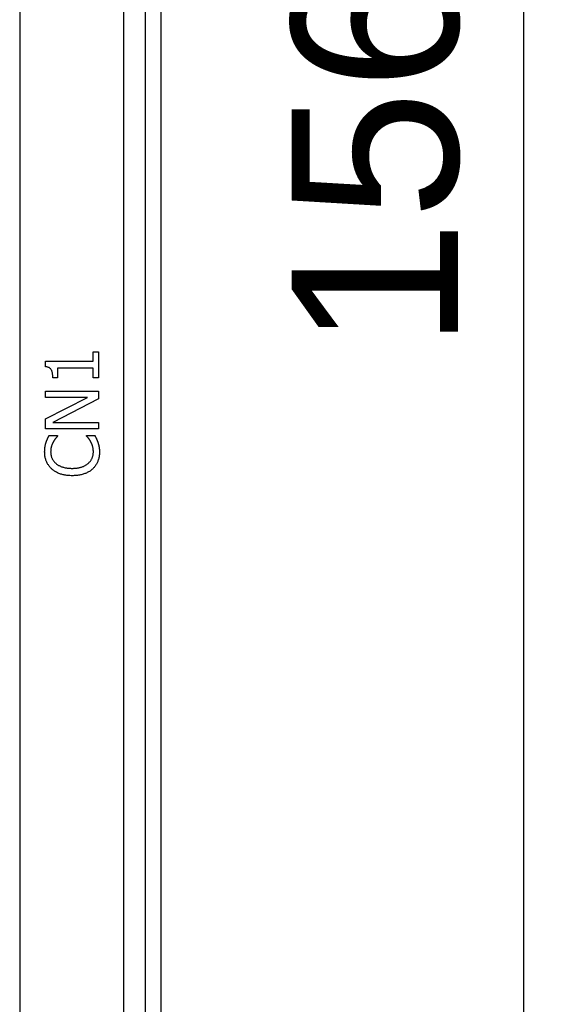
# Model space of a CAD drawing. Extents: x 12050 to 12411, y -1362 to -1020.
# Tile 14 of 36: x 12166 to 12191, y -1195 to -1148. Entities that reach past the tile are written whole.
import ezdxf

# ---------------------------------------------------------------- set-up
doc = ezdxf.new("R2010")
doc.units = 0
doc.layers.get('DEFPOINTS').update_dxf_attribs({"color": 8, "linetype": 'CONTINUOUS'})
doc.layers.add('2', color=2, linetype='CONTINUOUS')
doc.styles.get("Standard").update_dxf_attribs({"font": 'ARIAL.TTF'})
doc.dimstyles.new('ISO-25', dxfattribs={"dimtxt": 8, "dimasz": 8, "dimexe": 1, "dimexo": 1, "dimgap": 3, "dimtad": 1, "dimtxsty": 'STANDARD', "dimcen": 0, "dimclrd": 256, "dimclre": 256, "dimclrt": 2, "dimazin": 3, "dimtfac": 1, "dimtmove": 0, "dimatfit": 3})

# ---------------------------------------------------------------- blocks, each defined once
blk = doc.blocks.new('*D38')
at = {"layer": '2', "color": 7}
for p, q in [((12171.905, -1076.48), (12191.114, -1076.48)), ((12190.114, -1084.48), (12190.114, -1224.48)), ((12172.234, -1232.48), (12191.114, -1232.48))]:
    blk.add_line(p, q, dxfattribs=at)
for points in [[(12188.78, -1084.48), (12191.447, -1084.48), (12190.114, -1076.48)], [(12188.78, -1224.48), (12191.447, -1224.48), (12190.114, -1232.48)]]:
    blk.add_solid(points, dxfattribs=at)
at = {"layer": 'DEFPOINTS', "color": 0}
for p in [(12170.905, -1076.48), (12171.234, -1232.48), (12190.114, -1232.48)]:
    blk.add_point(p, dxfattribs=at)
at = {"layer": '2', "color": 7, "insert": (12183.029, -1154.48), "char_height": 8, "attachment_point": 5, "rotation": 90}
blk.add_mtext('156', dxfattribs=at)

msp = doc.modelspace()

# ---------------------------------------------------------------- linework, layer by layer
at = {"layer": '2', "color": 7}
for p, q in [((12172.72, -1222.491), (12172.72, -1078.469)), ((12170.908, -1079.229), (12170.908, -1173.28)), ((12171.96, -1173.28), (12171.96, -1079.229)), ((12165.92, -1107.38), (12165.92, -1222.01)), ((12169.446, -1164.372), (12169.446, -1163.922)), ((12169.446, -1163.922), (12169.706, -1163.922)), ((12169.706, -1163.922), (12169.706, -1165.161)), ((12167.157, -1164.636), (12167.157, -1164.372)), ((12167.157, -1164.372), (12169.446, -1164.372)), ((12169.446, -1164.7), (12167.744, -1164.7)), ((12167.744, -1164.7), (12167.744, -1165.161)), ((12169.446, -1165.161), (12169.446, -1164.7)), ((12167.744, -1165.161), (12167.511, -1165.161)), ((12169.706, -1165.161), (12169.446, -1165.161)), ((12167.166, -1166.118), (12167.166, -1165.803)), ((12167.166, -1165.803), (12169.706, -1165.803)), ((12167.166, -1167.141), (12169.177, -1166.118)), ((12169.177, -1166.118), (12167.166, -1166.118)), ((12169.706, -1165.803), (12169.706, -1166.182)), ((12169.706, -1166.182), (12167.516, -1167.306)), ((12167.166, -1167.621), (12167.166, -1167.141)), ((12167.516, -1167.306), (12169.706, -1167.306)), ((12169.706, -1167.306), (12169.706, -1167.621)), ((12169.706, -1167.621), (12167.166, -1167.621)), ((12167.334, -1167.935), (12167.742, -1167.935)), ((12167.742, -1167.935), (12167.742, -1167.962)), ((12169.129, -1167.96), (12169.129, -1167.935)), ((12169.129, -1167.935), (12169.533, -1167.935)), ((12170.908, -1173.28), (12170.908, -1174.28)), ((12171.96, -1174.28), (12171.96, -1173.28)), ((12170.908, -1174.28), (12170.908, -1221.731)), ((12171.96, -1221.731), (12171.96, -1174.28))]:
    msp.add_line(p, q, dxfattribs=at)
at = {"layer": '2', "color": 7, "flags": 128}
for points in [[(12167.511, -1165.161), (12167.511, -1165.118), (12167.509, -1165.078), (12167.507, -1165.039), (12167.503, -1165.002), (12167.499, -1164.967), (12167.493, -1164.934), (12167.486, -1164.903), (12167.478, -1164.874), (12167.47, -1164.846), (12167.46, -1164.821), (12167.449, -1164.797), (12167.437, -1164.776), (12167.424, -1164.756), (12167.409, -1164.738), (12167.392, -1164.721), (12167.373, -1164.705), (12167.353, -1164.692), (12167.33, -1164.679), (12167.306, -1164.668), (12167.28, -1164.659), (12167.252, -1164.651), (12167.222, -1164.644), (12167.191, -1164.639), (12167.157, -1164.636)], [(12167.186, -1168.273), (12167.191, -1168.259), (12167.195, -1168.246), (12167.2, -1168.232), (12167.205, -1168.218), (12167.21, -1168.204), (12167.216, -1168.19), (12167.221, -1168.176), (12167.227, -1168.162), (12167.233, -1168.148), (12167.239, -1168.134), (12167.245, -1168.12), (12167.251, -1168.105), (12167.257, -1168.091), (12167.264, -1168.077), (12167.271, -1168.063), (12167.277, -1168.048), (12167.284, -1168.034), (12167.291, -1168.02), (12167.298, -1168.006), (12167.305, -1167.992), (12167.312, -1167.978), (12167.32, -1167.964), (12167.327, -1167.95), (12167.334, -1167.935)], [(12167.742, -1167.962), (12167.735, -1167.97), (12167.728, -1167.978), (12167.72, -1167.986), (12167.713, -1167.995), (12167.705, -1168.004), (12167.697, -1168.014), (12167.688, -1168.023), (12167.68, -1168.034), (12167.671, -1168.044), (12167.662, -1168.055), (12167.653, -1168.066), (12167.643, -1168.078), (12167.634, -1168.089), (12167.624, -1168.102), (12167.614, -1168.114), (12167.605, -1168.128), (12167.595, -1168.141), (12167.586, -1168.155), (12167.577, -1168.17), (12167.567, -1168.185), (12167.558, -1168.2), (12167.549, -1168.216), (12167.539, -1168.232), (12167.53, -1168.248)], [(12169.333, -1168.23), (12169.324, -1168.215), (12169.315, -1168.2), (12169.306, -1168.185), (12169.297, -1168.171), (12169.288, -1168.157), (12169.279, -1168.143), (12169.27, -1168.13), (12169.261, -1168.117), (12169.252, -1168.104), (12169.242, -1168.092), (12169.233, -1168.08), (12169.224, -1168.068), (12169.215, -1168.057), (12169.206, -1168.046), (12169.197, -1168.036), (12169.189, -1168.026), (12169.181, -1168.016), (12169.173, -1168.007), (12169.165, -1167.998), (12169.157, -1167.99), (12169.15, -1167.982), (12169.143, -1167.974), (12169.136, -1167.967), (12169.129, -1167.96)], [(12169.533, -1167.935), (12169.539, -1167.949), (12169.546, -1167.963), (12169.552, -1167.977), (12169.558, -1167.991), (12169.565, -1168.004), (12169.571, -1168.017), (12169.577, -1168.03), (12169.583, -1168.043), (12169.59, -1168.056), (12169.596, -1168.069), (12169.602, -1168.082), (12169.608, -1168.094), (12169.614, -1168.107), (12169.62, -1168.12), (12169.626, -1168.133), (12169.632, -1168.147), (12169.637, -1168.161), (12169.643, -1168.176), (12169.649, -1168.191), (12169.654, -1168.206), (12169.66, -1168.222), (12169.666, -1168.239), (12169.671, -1168.256), (12169.677, -1168.273)], [(12167.12, -1168.72), (12167.12, -1168.699), (12167.121, -1168.678), (12167.121, -1168.657), (12167.122, -1168.636), (12167.124, -1168.616), (12167.125, -1168.596), (12167.127, -1168.576), (12167.129, -1168.556), (12167.131, -1168.537), (12167.133, -1168.518), (12167.136, -1168.499), (12167.139, -1168.48), (12167.142, -1168.461), (12167.145, -1168.443), (12167.149, -1168.425), (12167.152, -1168.407), (12167.156, -1168.389), (12167.16, -1168.372), (12167.164, -1168.355), (12167.168, -1168.338), (12167.172, -1168.321), (12167.177, -1168.305), (12167.181, -1168.289), (12167.186, -1168.273)], [(12167.53, -1168.248), (12167.521, -1168.265), (12167.513, -1168.281), (12167.504, -1168.298), (12167.496, -1168.315), (12167.489, -1168.332), (12167.481, -1168.349), (12167.474, -1168.367), (12167.467, -1168.385), (12167.461, -1168.403), (12167.454, -1168.422), (12167.448, -1168.44), (12167.442, -1168.459), (12167.437, -1168.479), (12167.432, -1168.498), (12167.428, -1168.519), (12167.424, -1168.539), (12167.42, -1168.56), (12167.417, -1168.582), (12167.414, -1168.604), (12167.412, -1168.627), (12167.411, -1168.65), (12167.409, -1168.673), (12167.409, -1168.697), (12167.408, -1168.722)], [(12169.459, -1168.722), (12169.458, -1168.698), (12169.458, -1168.674), (12169.456, -1168.65), (12169.455, -1168.627), (12169.452, -1168.604), (12169.45, -1168.581), (12169.446, -1168.559), (12169.443, -1168.537), (12169.438, -1168.515), (12169.434, -1168.493), (12169.428, -1168.472), (12169.423, -1168.451), (12169.416, -1168.431), (12169.41, -1168.41), (12169.403, -1168.391), (12169.397, -1168.371), (12169.39, -1168.352), (12169.382, -1168.334), (12169.375, -1168.315), (12169.367, -1168.297), (12169.359, -1168.28), (12169.35, -1168.263), (12169.342, -1168.246), (12169.333, -1168.23)], [(12169.677, -1168.273), (12169.683, -1168.291), (12169.689, -1168.31), (12169.694, -1168.328), (12169.699, -1168.345), (12169.704, -1168.363), (12169.709, -1168.38), (12169.714, -1168.397), (12169.718, -1168.414), (12169.722, -1168.431), (12169.726, -1168.447), (12169.729, -1168.463), (12169.732, -1168.479), (12169.735, -1168.495), (12169.738, -1168.512), (12169.74, -1168.53), (12169.743, -1168.548), (12169.745, -1168.568), (12169.746, -1168.588), (12169.748, -1168.609), (12169.749, -1168.631), (12169.75, -1168.653), (12169.75, -1168.677), (12169.751, -1168.701), (12169.751, -1168.726)], [(12167.47, -1169.545), (12167.442, -1169.519), (12167.416, -1169.493), (12167.39, -1169.465), (12167.365, -1169.437), (12167.342, -1169.409), (12167.32, -1169.379), (12167.299, -1169.348), (12167.279, -1169.317), (12167.26, -1169.285), (12167.242, -1169.253), (12167.225, -1169.219), (12167.21, -1169.185), (12167.196, -1169.15), (12167.183, -1169.114), (12167.171, -1169.078), (12167.16, -1169.041), (12167.151, -1169.003), (12167.143, -1168.965), (12167.136, -1168.926), (12167.13, -1168.886), (12167.126, -1168.845), (12167.123, -1168.804), (12167.121, -1168.762), (12167.12, -1168.72)], [(12167.408, -1168.722), (12167.409, -1168.749), (12167.41, -1168.775), (12167.413, -1168.802), (12167.416, -1168.828), (12167.42, -1168.854), (12167.425, -1168.88), (12167.431, -1168.906), (12167.438, -1168.931), (12167.446, -1168.956), (12167.455, -1168.981), (12167.465, -1169.005), (12167.475, -1169.029), (12167.487, -1169.053), (12167.499, -1169.077), (12167.513, -1169.1), (12167.527, -1169.122), (12167.542, -1169.144), (12167.557, -1169.166), (12167.574, -1169.187), (12167.592, -1169.207), (12167.61, -1169.227), (12167.629, -1169.246), (12167.649, -1169.265), (12167.67, -1169.284)], [(12169.205, -1169.275), (12169.226, -1169.257), (12169.246, -1169.239), (12169.264, -1169.22), (12169.282, -1169.2), (12169.299, -1169.18), (12169.316, -1169.159), (12169.331, -1169.138), (12169.345, -1169.117), (12169.359, -1169.095), (12169.372, -1169.072), (12169.384, -1169.049), (12169.395, -1169.025), (12169.405, -1169.001), (12169.414, -1168.977), (12169.423, -1168.953), (12169.43, -1168.928), (12169.437, -1168.903), (12169.443, -1168.878), (12169.448, -1168.853), (12169.452, -1168.827), (12169.455, -1168.801), (12169.457, -1168.775), (12169.458, -1168.748), (12169.459, -1168.722)], [(12169.751, -1168.726), (12169.75, -1168.767), (12169.749, -1168.807), (12169.746, -1168.847), (12169.742, -1168.886), (12169.736, -1168.925), (12169.73, -1168.963), (12169.723, -1169.001), (12169.714, -1169.038), (12169.704, -1169.075), (12169.693, -1169.111), (12169.681, -1169.147), (12169.668, -1169.182), (12169.653, -1169.216), (12169.637, -1169.25), (12169.621, -1169.283), (12169.603, -1169.315), (12169.584, -1169.346), (12169.563, -1169.377), (12169.542, -1169.406), (12169.519, -1169.435), (12169.496, -1169.463), (12169.471, -1169.491), (12169.445, -1169.517), (12169.417, -1169.543)], [(12167.67, -1169.284), (12167.692, -1169.301), (12167.715, -1169.318), (12167.739, -1169.334), (12167.764, -1169.35), (12167.79, -1169.365), (12167.816, -1169.379), (12167.844, -1169.392), (12167.873, -1169.405), (12167.902, -1169.418), (12167.932, -1169.429), (12167.964, -1169.44), (12167.996, -1169.45), (12168.029, -1169.46), (12168.063, -1169.469), (12168.097, -1169.477), (12168.133, -1169.484), (12168.168, -1169.49), (12168.205, -1169.495), (12168.242, -1169.5), (12168.28, -1169.503), (12168.318, -1169.506), (12168.357, -1169.508), (12168.397, -1169.51), (12168.438, -1169.51)], [(12168.438, -1169.51), (12168.481, -1169.51), (12168.523, -1169.508), (12168.564, -1169.506), (12168.604, -1169.503), (12168.643, -1169.499), (12168.681, -1169.494), (12168.718, -1169.489), (12168.754, -1169.482), (12168.789, -1169.475), (12168.823, -1169.467), (12168.856, -1169.457), (12168.887, -1169.447), (12168.918, -1169.437), (12168.949, -1169.425), (12168.978, -1169.413), (12169.006, -1169.4), (12169.034, -1169.387), (12169.061, -1169.373), (12169.087, -1169.358), (12169.112, -1169.343), (12169.137, -1169.327), (12169.161, -1169.311), (12169.183, -1169.293), (12169.205, -1169.275)], [(12168.438, -1169.862), (12168.385, -1169.862), (12168.334, -1169.86), (12168.283, -1169.857), (12168.234, -1169.853), (12168.186, -1169.848), (12168.139, -1169.842), (12168.093, -1169.834), (12168.049, -1169.826), (12168.005, -1169.816), (12167.963, -1169.806), (12167.922, -1169.794), (12167.882, -1169.781), (12167.843, -1169.767), (12167.805, -1169.752), (12167.767, -1169.736), (12167.731, -1169.718), (12167.695, -1169.7), (12167.661, -1169.681), (12167.627, -1169.661), (12167.594, -1169.64), (12167.562, -1169.618), (12167.53, -1169.595), (12167.5, -1169.57), (12167.47, -1169.545)], [(12169.417, -1169.543), (12169.389, -1169.568), (12169.36, -1169.592), (12169.33, -1169.615), (12169.299, -1169.637), (12169.266, -1169.658), (12169.232, -1169.678), (12169.197, -1169.697), (12169.161, -1169.715), (12169.124, -1169.733), (12169.086, -1169.749), (12169.046, -1169.764), (12169.006, -1169.779), (12168.964, -1169.792), (12168.921, -1169.804), (12168.878, -1169.815), (12168.833, -1169.825), (12168.787, -1169.834), (12168.74, -1169.841), (12168.692, -1169.848), (12168.644, -1169.853), (12168.594, -1169.857), (12168.543, -1169.86), (12168.491, -1169.862), (12168.438, -1169.862)]]:
    msp.add_lwpolyline(points, dxfattribs=at)

# ---------------------------------------------------------------- dimensions: what is measured, and where the dimension line sits
at = {"layer": '2', "color": 7}
dim = msp.add_linear_dim(base=(12190.114, -1232.48), p1=(12170.905, -1076.48), p2=(12171.234, -1232.48), angle=90, dimstyle='ISO-25', override={"dimclrd": 7, "dimclre": 7, "dimclrt": 7}, dxfattribs=at)
dim.commit()
dim.dimension.update_dxf_attribs({"geometry": '*D38', "text_midpoint": (12183.029, -1154.48)})

doc.saveas('drawing.dxf')
